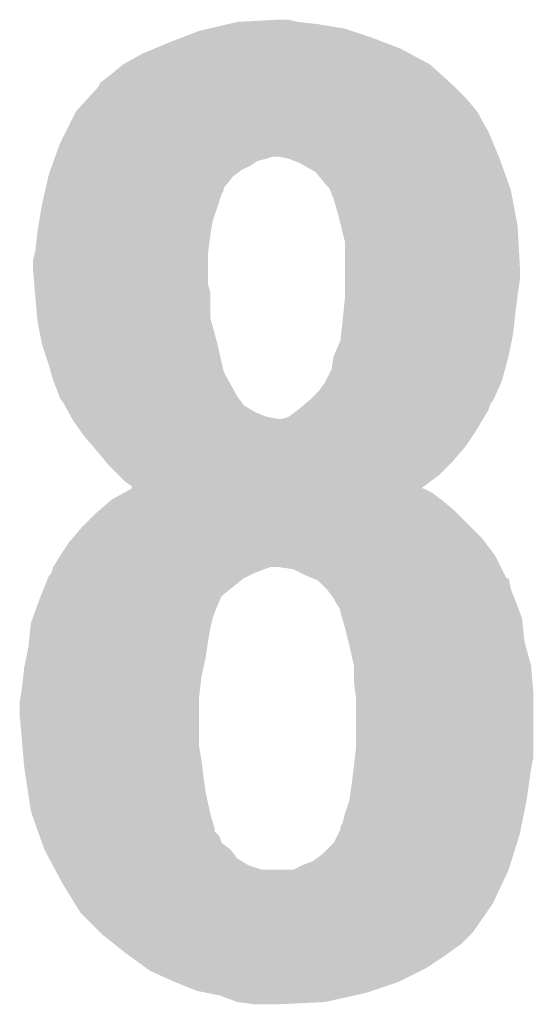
# Model space of a CAD drawing. Extents: x -1.3 to 24.2, y -3.9 to 53.4.
# Tile 38 of 48: x 16.388 to 16.97, y 27.529 to 28.644. Entities that reach past the tile are written whole.
import ezdxf

# ---------------------------------------------------------------- set-up
doc = ezdxf.new("R2010")
doc.units = 0
doc.layers.add('DIGI_POT_10_CLICK_V100_GTO', color=14, linetype='CONTINUOUS')

msp = doc.modelspace()

# ---------------------------------------------------------------- linework, layer by layer
at = {"layer": 'DIGI_POT_10_CLICK_V100_GTO'}
for points in [[(16.602068, 28.633418), (16.623664, 28.6385), (16.756382, 28.633418), (16.7259, 28.6385)], [(16.623664, 28.6385), (16.63446, 28.64104), (16.7259, 28.6385), (16.703042, 28.64104)], [(16.63446, 28.64104), (16.680178, 28.64358), (16.703042, 28.64104), (16.692882, 28.64358)], [(16.571468, 28.62326), (16.591282, 28.63088), (16.78686, 28.62326), (16.763998, 28.63088)], [(16.591282, 28.63088), (16.602068, 28.633418), (16.763998, 28.63088), (16.756382, 28.633418)], [(16.539972, 28.61056), (16.55826, 28.61818), (16.819882, 28.61056), (16.80007, 28.61818)], [(16.55826, 28.61818), (16.571468, 28.62326), (16.80007, 28.61818), (16.78686, 28.62326)], [(16.504922, 28.592782), (16.52778, 28.60548), (16.852892, 28.592782), (16.829316, 28.60548)], [(16.52778, 28.60548), (16.539972, 28.61056), (16.829316, 28.60548), (16.819882, 28.61056)], [(16.48968, 28.58008), (16.504916, 28.592778), (16.866868, 28.58008), (16.852898, 28.592778)], [(16.504916, 28.592778), (16.504922, 28.592782), (16.852898, 28.592778), (16.852892, 28.592782)], [(16.479524, 28.572458), (16.48968, 28.58008), (16.875254, 28.572458), (16.866868, 28.58008)], [(16.476982, 28.567384), (16.479524, 28.572458), (16.880836, 28.567384), (16.875254, 28.572458)], [(16.465434, 28.55468), (16.476978, 28.56738), (16.89354, 28.55468), (16.88084, 28.56738)], [(16.476978, 28.56738), (16.476982, 28.567384), (16.88084, 28.56738), (16.880836, 28.567384)], [(16.451582, 28.539438), (16.465434, 28.55468), (16.906242, 28.539438), (16.89354, 28.55468)], [(16.44015, 28.51658), (16.451582, 28.539438), (16.91894, 28.51658), (16.906242, 28.539438)], [(16.4338, 28.50388), (16.44015, 28.51658), (16.924232, 28.50388), (16.91894, 28.51658)], [(16.428358, 28.48864), (16.4338, 28.50388), (16.930582, 28.48864), (16.924232, 28.50388)], [(16.42473, 28.478482), (16.426544, 28.483562), (16.649702, 28.478482), (16.657322, 28.483562)], [(16.426544, 28.483562), (16.42745, 28.4861), (16.657322, 28.483562), (16.667478, 28.4861)], [(16.42745, 28.4861), (16.428358, 28.48864), (16.667478, 28.4861), (16.675104, 28.48864)], [(16.692874, 28.4861), (16.680178, 28.48864), (16.93164, 28.4861), (16.930582, 28.48864)], [(16.692882, 28.486098), (16.692874, 28.4861), (16.931642, 28.486098), (16.93164, 28.4861)], [(16.705582, 28.48102), (16.692882, 28.486098), (16.933456, 28.48102), (16.931642, 28.486098)], [(16.72336, 28.470856), (16.705582, 28.48102), (16.937084, 28.470856), (16.933456, 28.48102)], [(16.420516, 28.465782), (16.421102, 28.46832), (16.629382, 28.465782), (16.632766, 28.46832)], [(16.421102, 28.46832), (16.422916, 28.4734), (16.632766, 28.46832), (16.639542, 28.4734)], [(16.422916, 28.4734), (16.42473, 28.478482), (16.639542, 28.4734), (16.649702, 28.478482)], [(16.73352, 28.45816), (16.72336, 28.470856), (16.94162, 28.45816), (16.937084, 28.470856)], [(16.417584, 28.453084), (16.420516, 28.465782), (16.619224, 28.453084), (16.629382, 28.465782)], [(16.7386, 28.453076), (16.73352, 28.45816), (16.943434, 28.453076), (16.94162, 28.45816)], [(16.41348, 28.4353), (16.415824, 28.44546), (16.613292, 28.4353), (16.61668, 28.44546)], [(16.415824, 28.44546), (16.416998, 28.450544), (16.61668, 28.44546), (16.61922, 28.450544)], [(16.416998, 28.450544), (16.417584, 28.453084), (16.61922, 28.450544), (16.619224, 28.453084)], [(16.739616, 28.450538), (16.7386, 28.453076), (16.94434, 28.450538), (16.943434, 28.453076)], [(16.743682, 28.44038), (16.739616, 28.450538), (16.946246, 28.44038), (16.94434, 28.450538)], [(16.410092, 28.414982), (16.41348, 28.4353), (16.606522, 28.414982), (16.613292, 28.4353)], [(16.74876, 28.4226), (16.743682, 28.44038), (16.94958, 28.4226), (16.946246, 28.44038)], [(16.4084, 28.40482), (16.410092, 28.414982), (16.604826, 28.40482), (16.606522, 28.414982)], [(16.751936, 28.4099), (16.74876, 28.4226), (16.95196, 28.4099), (16.94958, 28.4226)], [(16.407834, 28.39974), (16.4084, 28.40482), (16.60398, 28.39974), (16.604826, 28.40482)], [(16.75638, 28.392118), (16.751936, 28.4099), (16.952948, 28.392118), (16.95196, 28.4099)], [(16.40586, 28.381962), (16.407834, 28.39974), (16.601756, 28.381962), (16.60398, 28.39974)], [(16.75638, 28.364182), (16.75638, 28.392118), (16.9545, 28.364182), (16.952948, 28.392118)], [(16.40332, 28.371802), (16.405224, 28.37942), (16.60144, 28.371802), (16.60144, 28.37942)], [(16.405224, 28.37942), (16.40586, 28.381962), (16.60144, 28.37942), (16.601756, 28.381962)], [(16.40332, 28.359098), (16.40332, 28.371802), (16.60144, 28.359098), (16.60144, 28.371802)], [(16.40459, 28.343862), (16.40332, 28.359098), (16.60144, 28.343862), (16.60144, 28.359098)], [(16.75638, 28.34894), (16.75638, 28.364182), (16.9545, 28.34894), (16.9545, 28.364182)], [(16.75638, 28.33116), (16.75638, 28.34894), (16.95196, 28.33116), (16.9545, 28.34894)], [(16.405438, 28.333702), (16.40459, 28.343862), (16.60398, 28.333702), (16.60144, 28.343862)], [(16.40586, 28.32862), (16.405438, 28.333702), (16.60398, 28.32862), (16.60398, 28.333702)], [(16.407938, 28.305762), (16.40586, 28.32862), (16.60398, 28.305762), (16.60398, 28.32862)], [(16.754602, 28.31084), (16.75638, 28.32862), (16.94942, 28.31084), (16.951642, 28.32862)], [(16.75638, 28.32862), (16.75638, 28.33116), (16.951642, 28.32862), (16.95196, 28.33116)], [(16.4084, 28.30068), (16.407938, 28.305762), (16.605366, 28.30068), (16.60398, 28.305762)], [(16.412974, 28.27782), (16.4084, 28.30068), (16.6116, 28.27782), (16.605366, 28.30068)], [(16.752144, 28.287982), (16.75384, 28.30322), (16.94688, 28.287982), (16.948572, 28.30322)], [(16.75384, 28.30322), (16.754602, 28.31084), (16.948572, 28.30322), (16.94942, 28.31084)], [(16.74368, 28.26258), (16.751298, 28.280358), (16.9418, 28.26258), (16.945354, 28.280358)], [(16.751298, 28.280358), (16.752144, 28.287982), (16.945354, 28.280358), (16.94688, 28.287982)], [(16.41348, 28.275282), (16.412974, 28.27782), (16.612186, 28.275282), (16.6116, 28.27782)], [(16.4211, 28.25242), (16.41348, 28.275282), (16.617462, 28.25242), (16.612186, 28.275282)], [(16.741138, 28.247338), (16.74368, 28.262578), (16.937642, 28.247338), (16.941798, 28.262578)], [(16.74368, 28.262578), (16.74368, 28.26258), (16.941798, 28.262578), (16.9418, 28.26258)], [(16.423276, 28.244804), (16.4211, 28.25242), (16.619218, 28.244804), (16.617462, 28.25242)], [(16.426178, 28.23464), (16.423276, 28.244804), (16.624762, 28.23464), (16.619218, 28.244804)], [(16.734786, 28.234638), (16.741138, 28.247338), (16.93418, 28.234638), (16.937642, 28.247338)], [(16.43126, 28.22194), (16.426178, 28.23464), (16.631688, 28.22194), (16.624762, 28.23464)], [(16.733518, 28.2321), (16.734786, 28.234638), (16.93305, 28.2321), (16.93418, 28.234638)], [(16.725898, 28.22194), (16.733518, 28.2321), (16.928534, 28.22194), (16.93305, 28.2321)], [(16.432956, 28.21686), (16.43126, 28.22194), (16.634458, 28.21686), (16.631688, 28.22194)], [(16.4338, 28.214324), (16.432956, 28.21686), (16.636362, 28.214324), (16.634458, 28.21686)], [(16.436338, 28.211778), (16.4338, 28.214324), (16.638272, 28.211778), (16.636362, 28.214324)], [(16.439158, 28.206704), (16.436338, 28.211778), (16.642078, 28.206704), (16.638272, 28.211778)], [(16.712178, 28.209236), (16.715234, 28.211782), (16.92148, 28.209236), (16.924018, 28.211782)], [(16.715234, 28.211782), (16.71828, 28.21432), (16.924018, 28.211782), (16.925146, 28.21432)], [(16.71828, 28.21432), (16.725898, 28.22194), (16.925146, 28.21432), (16.928534, 28.22194)], [(16.443394, 28.19908), (16.439158, 28.206704), (16.654778, 28.19908), (16.642078, 28.206704)], [(16.692878, 28.194), (16.703036, 28.201618), (16.914368, 28.194), (16.91894, 28.201618)], [(16.703036, 28.201618), (16.70304, 28.20162), (16.91894, 28.201618), (16.91894, 28.20162)], [(16.70304, 28.20162), (16.712178, 28.209236), (16.91894, 28.20162), (16.92148, 28.209236)], [(16.446216, 28.194002), (16.443394, 28.19908), (16.667478, 28.194002), (16.654778, 28.19908)], [(16.447628, 28.19146), (16.446216, 28.194002), (16.680178, 28.19146), (16.667478, 28.194002)], [(16.449038, 28.18892), (16.447628, 28.19146), (16.91132, 28.18892), (16.912844, 28.19146)], [(16.45811, 28.17622), (16.449038, 28.18892), (16.903702, 28.17622), (16.91132, 28.18892)], [(16.685256, 28.19146), (16.692878, 28.194), (16.912844, 28.19146), (16.914368, 28.194)], [(16.46174, 28.171138), (16.45811, 28.17622), (16.900312, 28.171138), (16.903702, 28.17622)], [(16.47045, 28.160978), (16.46174, 28.171138), (16.89354, 28.160978), (16.900312, 28.171138)], [(16.47698, 28.15336), (16.47045, 28.160978), (16.88701, 28.15336), (16.89354, 28.160978)], [(16.485448, 28.1432), (16.47698, 28.15336), (16.878302, 28.1432), (16.88701, 28.15336)], [(16.48968, 28.13812), (16.485448, 28.1432), (16.87322, 28.13812), (16.878302, 28.1432)], [(16.49984, 28.12796), (16.48968, 28.13812), (16.863058, 28.12796), (16.87322, 28.13812)], [(16.507458, 28.120342), (16.49984, 28.12796), (16.852936, 28.120342), (16.863058, 28.12796)], [(16.505914, 28.107638), (16.515046, 28.112718), (16.855438, 28.107638), (16.845284, 28.112718)], [(16.515072, 28.115262), (16.507458, 28.120342), (16.846188, 28.115262), (16.852936, 28.120342)], [(16.515046, 28.112718), (16.51505, 28.11272), (16.845284, 28.112718), (16.842812, 28.11272)], [(16.51505, 28.11272), (16.51508, 28.112736), (16.842812, 28.11272), (16.842832, 28.112736)], [(16.51508, 28.112736), (16.515072, 28.115262), (16.842832, 28.112736), (16.846188, 28.115262)], [(16.477404, 28.087322), (16.492218, 28.10002), (16.880838, 28.087322), (16.8656, 28.10002)], [(16.492218, 28.10002), (16.492222, 28.100022), (16.8656, 28.10002), (16.865598, 28.100022)], [(16.492222, 28.100022), (16.505914, 28.107638), (16.865598, 28.100022), (16.855438, 28.107638)], [(16.459198, 28.06954), (16.47444, 28.08478), (16.89862, 28.06954), (16.88338, 28.08478)], [(16.47444, 28.08478), (16.477404, 28.087322), (16.88338, 28.08478), (16.880838, 28.087322)], [(16.44831, 28.056838), (16.459198, 28.06954), (16.91132, 28.056838), (16.89862, 28.06954)], [(16.44396, 28.051762), (16.44831, 28.056838), (16.915128, 28.051762), (16.91132, 28.056838)], [(16.433798, 28.03652), (16.44396, 28.051762), (16.92656, 28.03652), (16.915128, 28.051762)], [(16.42618, 28.023822), (16.433796, 28.036518), (16.932918, 28.023822), (16.92656, 28.036518)], [(16.433796, 28.036518), (16.433798, 28.03652), (16.92656, 28.036518), (16.92656, 28.03652)], [(16.425332, 28.02128), (16.426178, 28.02382), (16.664938, 28.02128), (16.672564, 28.02382)], [(16.426178, 28.02382), (16.42618, 28.023822), (16.932918, 28.02382), (16.932918, 28.023822)], [(16.697962, 28.021278), (16.680178, 28.02382), (16.934192, 28.021278), (16.932918, 28.02382)], [(16.411956, 27.990802), (16.420088, 28.011122), (16.616684, 27.990802), (16.642082, 28.011122)], [(16.420088, 28.011122), (16.421104, 28.013658), (16.642082, 28.011122), (16.647154, 28.013658)], [(16.421104, 28.013658), (16.423636, 28.0162), (16.647154, 28.013658), (16.65224, 28.0162)], [(16.423636, 28.0162), (16.42364, 28.016204), (16.65224, 28.0162), (16.652248, 28.016204)], [(16.42364, 28.016204), (16.425332, 28.02128), (16.652248, 28.016204), (16.664938, 28.02128)], [(16.7132, 28.01366), (16.697962, 28.021278), (16.938006, 28.01366), (16.934192, 28.021278)], [(16.719546, 28.01112), (16.7132, 28.01366), (16.939276, 28.01112), (16.938006, 28.01366)], [(16.719596, 28.0111), (16.719546, 28.01112), (16.941804, 28.0111), (16.939276, 28.01112)], [(16.7259, 28.008576), (16.719596, 28.0111), (16.94231, 28.008576), (16.941804, 28.0111)], [(16.73606, 27.998418), (16.7259, 28.008576), (16.944342, 27.998418), (16.94231, 28.008576)], [(16.405398, 27.973018), (16.41094, 27.98826), (16.60906, 27.973018), (16.615594, 27.98826)], [(16.41094, 27.98826), (16.411956, 27.990802), (16.615594, 27.98826), (16.616684, 27.990802)], [(16.74368, 27.988258), (16.73606, 27.998418), (16.948406, 27.988258), (16.944342, 27.998418)], [(16.74495, 27.98572), (16.74368, 27.988258), (16.94942, 27.98572), (16.948406, 27.988258)], [(16.746222, 27.983178), (16.74495, 27.98572), (16.950374, 27.983178), (16.94942, 27.98572)], [(16.7513, 27.975556), (16.746222, 27.983178), (16.953232, 27.975556), (16.950374, 27.983178)], [(16.402626, 27.965398), (16.405398, 27.973018), (16.60652, 27.965398), (16.60906, 27.973018)], [(16.7513, 27.973016), (16.7513, 27.975556), (16.954184, 27.973016), (16.953232, 27.975556)], [(16.753478, 27.965398), (16.7513, 27.973016), (16.95704, 27.965398), (16.954184, 27.973016)], [(16.398748, 27.94), (16.400272, 27.95524), (16.60144, 27.94), (16.60398, 27.95524)], [(16.400272, 27.95524), (16.400782, 27.960322), (16.60398, 27.95524), (16.60525, 27.960322)], [(16.400782, 27.960322), (16.402626, 27.965398), (16.60525, 27.960322), (16.60652, 27.965398)], [(16.75638, 27.95524), (16.753478, 27.965398), (16.958056, 27.95524), (16.95704, 27.965398)], [(16.760192, 27.939998), (16.75638, 27.95524), (16.95958, 27.939998), (16.958056, 27.95524)], [(16.3957, 27.92222), (16.39824, 27.934918), (16.5989, 27.92222), (16.600714, 27.934918)], [(16.39824, 27.934918), (16.398748, 27.94), (16.600714, 27.934918), (16.60144, 27.94)], [(16.76146, 27.93492), (16.760192, 27.939998), (16.960966, 27.93492), (16.95958, 27.939998)], [(16.76654, 27.912058), (16.76146, 27.93492), (16.9672, 27.912058), (16.960966, 27.93492)], [(16.39316, 27.909518), (16.3957, 27.92222), (16.596076, 27.909518), (16.5989, 27.92222)], [(16.76654, 27.89428), (16.76654, 27.912058), (16.968682, 27.89428), (16.9672, 27.912058)], [(16.39062, 27.886658), (16.39203, 27.89936), (16.592408, 27.886658), (16.59382, 27.89936)], [(16.39203, 27.89936), (16.39316, 27.909518), (16.59382, 27.89936), (16.596076, 27.909518)], [(16.768128, 27.881582), (16.76654, 27.89428), (16.96974, 27.881582), (16.968682, 27.89428)], [(16.38808, 27.871422), (16.388926, 27.8765), (16.59128, 27.871422), (16.59128, 27.8765)], [(16.388926, 27.8765), (16.39062, 27.886658), (16.59128, 27.8765), (16.592408, 27.886658)], [(16.76908, 27.873958), (16.768128, 27.881582), (16.96974, 27.873958), (16.96974, 27.881582)], [(16.38808, 27.856178), (16.38808, 27.871422), (16.59128, 27.856178), (16.59128, 27.871422)], [(16.76908, 27.82062), (16.76908, 27.873958), (16.96974, 27.82062), (16.96974, 27.873958)], [(16.391172, 27.820622), (16.38808, 27.856178), (16.59128, 27.820622), (16.59128, 27.856178)], [(16.392498, 27.80538), (16.391172, 27.820622), (16.59382, 27.80538), (16.59128, 27.820622)], [(16.767668, 27.807918), (16.76908, 27.82062), (16.96974, 27.807918), (16.96974, 27.82062)], [(16.39316, 27.79776), (16.392498, 27.80538), (16.594774, 27.79776), (16.59382, 27.80538)], [(16.76654, 27.79776), (16.767668, 27.807918), (16.967708, 27.79776), (16.96974, 27.807918)], [(16.395066, 27.78506), (16.39316, 27.79776), (16.59636, 27.78506), (16.594774, 27.79776)], [(16.764, 27.77744), (16.766222, 27.79522), (16.964658, 27.77744), (16.9672, 27.79522)], [(16.766222, 27.79522), (16.76654, 27.79776), (16.9672, 27.79522), (16.967708, 27.79776)], [(16.397734, 27.76728), (16.395066, 27.78506), (16.5989, 27.76728), (16.59636, 27.78506)], [(16.761458, 27.759662), (16.764, 27.77744), (16.96212, 27.759662), (16.964658, 27.77744)], [(16.40078, 27.746962), (16.397734, 27.76728), (16.603416, 27.746962), (16.5989, 27.76728)], [(16.756382, 27.74442), (16.761458, 27.759658), (16.95907, 27.74442), (16.962118, 27.759658)], [(16.761458, 27.759658), (16.761458, 27.759662), (16.962118, 27.759658), (16.96212, 27.759662)], [(16.401678, 27.744418), (16.40078, 27.746962), (16.60398, 27.744418), (16.603416, 27.746962)], [(16.407952, 27.726644), (16.401678, 27.744418), (16.60906, 27.726644), (16.60398, 27.744418)], [(16.75384, 27.734258), (16.756382, 27.74442), (16.957038, 27.734258), (16.95907, 27.74442)], [(16.7513, 27.729176), (16.75384, 27.734258), (16.956022, 27.729176), (16.957038, 27.734258)], [(16.408848, 27.724106), (16.407952, 27.726644), (16.60906, 27.724106), (16.60906, 27.726644)], [(16.410642, 27.719022), (16.408848, 27.724106), (16.614136, 27.719022), (16.60906, 27.724106)], [(16.743678, 27.7114), (16.748758, 27.721558), (16.951324, 27.7114), (16.9545, 27.721558)], [(16.748758, 27.721558), (16.751298, 27.726636), (16.9545, 27.721558), (16.955514, 27.726636)], [(16.751298, 27.726636), (16.7513, 27.729176), (16.955514, 27.726636), (16.956022, 27.729176)], [(16.41333, 27.711406), (16.410642, 27.719022), (16.616678, 27.711406), (16.614136, 27.719022)], [(16.41602, 27.703782), (16.41333, 27.711406), (16.626838, 27.703782), (16.616678, 27.711406)], [(16.730978, 27.6987), (16.743678, 27.7114), (16.947356, 27.6987), (16.951324, 27.7114)], [(16.421438, 27.693624), (16.41602, 27.703782), (16.634458, 27.693624), (16.626838, 27.703782)], [(16.72082, 27.69108), (16.730978, 27.6987), (16.944974, 27.69108), (16.947356, 27.6987)], [(16.425504, 27.686), (16.421438, 27.693624), (16.647158, 27.686), (16.634458, 27.693624)], [(16.70812, 27.686), (16.72082, 27.69108), (16.943386, 27.686), (16.944974, 27.69108)], [(16.428212, 27.680922), (16.425504, 27.686), (16.662398, 27.680922), (16.647158, 27.686)], [(16.428214, 27.68092), (16.428212, 27.680922), (16.697956, 27.68092), (16.662398, 27.680922)], [(16.43634, 27.66568), (16.428214, 27.68092), (16.934686, 27.66568), (16.9418, 27.68092)], [(16.697956, 27.68092), (16.70812, 27.686), (16.9418, 27.68092), (16.943386, 27.686)], [(16.45041, 27.642818), (16.43634, 27.66568), (16.924018, 27.642818), (16.934686, 27.66568)], [(16.456658, 27.632662), (16.45041, 27.642818), (16.916986, 27.632662), (16.924018, 27.642818)], [(16.479522, 27.609798), (16.456658, 27.632662), (16.901158, 27.609798), (16.916986, 27.632662)], [(16.48206, 27.60726), (16.479522, 27.609798), (16.89862, 27.60726), (16.901158, 27.609798)], [(16.49476, 27.5971), (16.48206, 27.60726), (16.88846, 27.5971), (16.89862, 27.60726)], [(16.50746, 27.58694), (16.49476, 27.5971), (16.874236, 27.58694), (16.88846, 27.5971)], [(16.510954, 27.5844), (16.50746, 27.58694), (16.87068, 27.5844), (16.874236, 27.58694)], [(16.531912, 27.56916), (16.510954, 27.5844), (16.847818, 27.56916), (16.87068, 27.5844)], [(16.535402, 27.566622), (16.531912, 27.56916), (16.842742, 27.566622), (16.847818, 27.56916)], [(16.56334, 27.55392), (16.535402, 27.566622), (16.817338, 27.55392), (16.842742, 27.566622)], [(16.588738, 27.543762), (16.56334, 27.55392), (16.786864, 27.543762), (16.817338, 27.55392)], [(16.601444, 27.54122), (16.588738, 27.543762), (16.779238, 27.54122), (16.786864, 27.543762)], [(16.614138, 27.53868), (16.601444, 27.54122), (16.767808, 27.53868), (16.779238, 27.54122)], [(16.634456, 27.531062), (16.614138, 27.53868), (16.733526, 27.531062), (16.767808, 27.53868)], [(16.634472, 27.53106), (16.634456, 27.531062), (16.733518, 27.53106), (16.733526, 27.531062)], [(16.65478, 27.52852), (16.634472, 27.53106), (16.68018, 27.52852), (16.733518, 27.53106)]]:
    msp.add_solid(points, dxfattribs=at)

doc.saveas('drawing.dxf')
